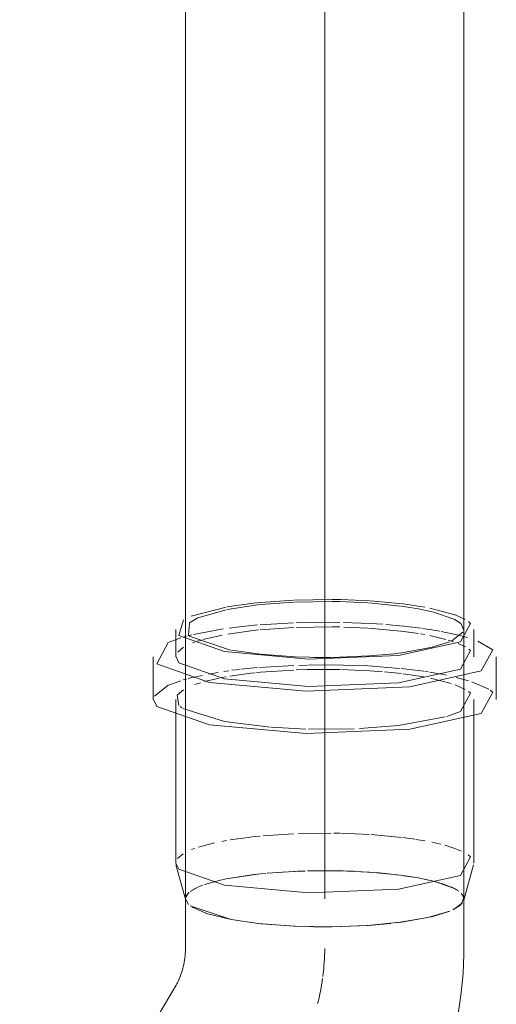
# Model space of a CAD drawing. Header units: millimetres. Extents: x -121 to 29920, y 1231 to 31888.
# Tile 142 of 256: x 14524 to 14610, y 18153 to 18329. Entities that reach past the tile are written whole.
import ezdxf

# ---------------------------------------------------------------- set-up
doc = ezdxf.new("R2010")
doc.units = ezdxf.units.MM
doc.linetypes.add('ADSK_Осевая', pattern=[700, 500, -100, 0, -100])
doc.layers.add('P-PIPE-____-CNTR', color=3, linetype='ADSK_Осевая', lineweight=20)
doc.layers.add('P-PIPE-____-OTLN', color=3, linetype='Continuous', lineweight=20)

# ---------------------------------------------------------------- blocks, each defined once
blk = doc.blocks.new('ADSK_ППР_Отвод канализационный_Составной - Отвод раструбный-V29-3D severage Left')
at = {"layer": 'P-PIPE-____-OTLN', "color": 9}
for p, q in [((-10211.64, 18225.28), (-10217.55, 18224.88)), ((-10211.62, 18224.9), (-10217.54, 18224.49)), ((-10204.92, 18225.39), (-10211.51, 18225.29)), ((-10204.84, 18225.04), (-10211.49, 18224.91)), ((-10192.45, 18224.21), (-10198.21, 18224.78)), ((-10192.05, 18224.6), (-10197.9, 18225.14)), ((-10188.07, 18224), (-10191.96, 18224.59)), ((-10223.77, 18224.05), (-10230.05, 18222.4)), ((-10189.25, 18223.74), (-10192.35, 18224.2)), ((-10186.75, 18223.18), (-10189.25, 18223.74)), ((-10182.7, 18222.64), (-10187.21, 18223.84)), ((-10182.87, 18221.88), (-10186.66, 18223.16)), ((-10181.6, 18221.06), (-10182.84, 18221.86)), ((-10180.84, 18221.81), (-10182.66, 18222.63)), ((-10181.13, 18220.03), (-10181.58, 18221.04)), ((-10183.27, 18217.95), (-10181.27, 18219.52)), ((-10231.88, 18218.5), (-10232.85, 18218.18)), ((-10230.22, 18218.73), (-10222.98, 18216.32)), ((-10186.64, 18216.88), (-10183.62, 18217.8)), ((-10231.4, 18216.82), (-10232.42, 18215.92)), ((-10222.79, 18216.28), (-10217.63, 18215.58)), ((-10192.19, 18215.84), (-10186.7, 18216.86)), ((-10179.87, 18216.22), (-10180.21, 18216.5)), ((-10217.54, 18215.57), (-10211.45, 18215.11)), ((-10211.34, 18215.11), (-10208.78, 18215.02)), ((-10208.09, 18215.01), (-10204.82, 18215.01)), ((-10204.71, 18215.01), (-10198.13, 18215.26)), ((-10231.9, 18210.83), (-10234.12, 18210.03)), ((-10176.62, 18209.29), (-10179.66, 18210.63)), ((-10234.14, 18210.03), (-10236.63, 18208.03)), ((-10231.44, 18209.18), (-10232.5, 18208.3)), ((-10175.91, 18208.74), (-10176.38, 18209.13)), ((-10232.55, 18208.23), (-10232.25, 18206.38)), ((-10232.02, 18206.18), (-10231.69, 18205.94)), ((-10231.51, 18205.83), (-10224.05, 18203.5)), ((-10224.05, 18203.5), (-10215.88, 18202.47)), ((-10215.69, 18202.46), (-10209.46, 18202.14)), ((-10208.98, 18202.13), (-10200.8, 18202.2)), ((-10231.46, 18179.78), (-10232.5, 18178.91)), ((-10179.87, 18179.19), (-10180.31, 18179.55)), ((-10181.58, 18172.72), (-10181.07, 18171.84)), ((-10181.09, 18171.94), (-10181.42, 18172.55)), ((-10222.87, 18167.97), (-10230.22, 18170.4)), ((-10181.32, 18170.97), (-10182.76, 18169.87)), ((-10186.66, 18168.52), (-10192.22, 18167.51)), ((-10183.63, 18169.47), (-10186.66, 18168.52)), ((-10218.01, 18167.28), (-10222.87, 18167.97)), ((-10211.62, 18166.79), (-10218.01, 18167.28)), ((-10209.41, 18166.71), (-10211.62, 18166.79)), ((-10204.72, 18166.67), (-10208.05, 18166.68)), ((-10198.19, 18166.92), (-10204.72, 18166.67)), ((-10194.18, 18167.27), (-10198.19, 18166.92)), ((-10192.22, 18167.51), (-10193.34, 18167.37))]:
    blk.add_line(p, q, dxfattribs=at)
at = {"layer": 'P-PIPE-____-OTLN', "color": 10}
for p, q in [((-10211.66, 18221.21), (-10217.67, 18220.86)), ((-10204.94, 18221.31), (-10211.18, 18221.23)), ((-10203.36, 18221.29), (-10204.82, 18221.31)), ((-10198.04, 18221.1), (-10202.7, 18221.28)), ((-10195.64, 18220.95), (-10197.93, 18221.1)), ((-10224.28, 18220.12), (-10229.62, 18219.11)), ((-10211.62, 18220.36), (-10217.63, 18219.97)), ((-10204.84, 18220.49), (-10211.13, 18220.39)), ((-10203.33, 18220.47), (-10204.73, 18220.49)), ((-10198.32, 18220.26), (-10202.66, 18220.46)), ((-10192.42, 18219.72), (-10198.22, 18220.26)), ((-10191.91, 18220.62), (-10195.07, 18220.91)), ((-10189.21, 18219.28), (-10192.34, 18219.71)), ((-10188.76, 18220.25), (-10191.83, 18220.62)), ((-10187.24, 18220.02), (-10188.51, 18220.21)), ((-10185.41, 18219.72), (-10187.18, 18220.02)), ((-10183.16, 18219.26), (-10185.13, 18219.67)), ((-10181.8, 18218.94), (-10183.11, 18219.25)), ((-10230.89, 18218.79), (-10231.48, 18218.62)), ((-10229.95, 18219.03), (-10230.66, 18218.85)), ((-10229.39, 18217.74), (-10229.81, 18217.59)), ((-10228.39, 18218.06), (-10228.95, 18217.89)), ((-10224.46, 18219), (-10227.94, 18218.19)), ((-10188.07, 18219.1), (-10188.87, 18219.23)), ((-10184.33, 18218.22), (-10187.17, 18218.91)), ((-10182.96, 18217.8), (-10183.92, 18218.1)), ((-10180.81, 18216.89), (-10182.12, 18217.49)), ((-10180.43, 18218.56), (-10181.8, 18218.94)), ((-10225.19, 18212.32), (-10226.89, 18212.02)), ((-10223.28, 18212.61), (-10224.16, 18212.48)), ((-10221.34, 18212.86), (-10222.74, 18212.69)), ((-10218.1, 18213.17), (-10221.1, 18212.89)), ((-10217.66, 18212.33), (-10218.28, 18212.27)), ((-10211.62, 18213.55), (-10217.78, 18213.2)), ((-10211.68, 18212.74), (-10217.57, 18212.34)), ((-10209.2, 18212.82), (-10211.16, 18212.76)), ((-10209.25, 18213.63), (-10210.69, 18213.58)), ((-10204.92, 18212.86), (-10209.19, 18212.82)), ((-10204.84, 18213.67), (-10209.1, 18213.63)), ((-10203.34, 18212.83), (-10204.82, 18212.86)), ((-10198.02, 18212.61), (-10203.15, 18212.83)), ((-10192.63, 18213.03), (-10198.23, 18213.47)), ((-10195.68, 18212.44), (-10197.93, 18212.61)), ((-10192.29, 18212.09), (-10195.31, 18212.41)), ((-10188.29, 18212.51), (-10192.31, 18213)), ((-10187.49, 18212.4), (-10188.12, 18212.49)), ((-10185.44, 18212.08), (-10187.17, 18212.35)), ((-10230.89, 18211.12), (-10231.48, 18210.95)), ((-10229.91, 18211.37), (-10230.56, 18211.2)), ((-10228.08, 18211.78), (-10229.79, 18211.4)), ((-10228.34, 18210.46), (-10229.36, 18210.12)), ((-10224.98, 18211.28), (-10227.66, 18210.66)), ((-10223.75, 18211.52), (-10224.56, 18211.37)), ((-10188.28, 18211.5), (-10191.98, 18212.06)), ((-10183.36, 18210.33), (-10187.06, 18211.27)), ((-10184.18, 18211.82), (-10185.35, 18212.07)), ((-10180.26, 18210.81), (-10182.44, 18211.42)), ((-10180.84, 18209.27), (-10182.67, 18210.09)), ((-10223.7, 18182.14), (-10224.56, 18181.98)), ((-10219.33, 18182.77), (-10223.02, 18182.25)), ((-10217.66, 18182.94), (-10219.22, 18182.78)), ((-10211.64, 18183.36), (-10217.09, 18183)), ((-10204.92, 18183.47), (-10210.76, 18183.39)), ((-10203.34, 18183.45), (-10204.43, 18183.46)), ((-10198.02, 18183.23), (-10203.15, 18183.44)), ((-10192.29, 18182.71), (-10197.75, 18183.21)), ((-10189.91, 18182.38), (-10192.02, 18182.67)), ((-10188.07, 18182.08), (-10189.71, 18182.35)), ((-10229.45, 18180.7), (-10229.96, 18180.51)), ((-10225.85, 18181.71), (-10228.72, 18180.95)), ((-10185.21, 18181.46), (-10186.83, 18181.83)), ((-10182.7, 18180.71), (-10184.51, 18181.28)), ((-10181.5, 18180.22), (-10182.69, 18180.71)), ((-10224.56, 18175.08), (-10227.25, 18174.36)), ((-10224.79, 18175.03), (-10223.75, 18175.25)), ((-10222.99, 18175.4), (-10223.73, 18175.25)), ((-10217.6, 18176.16), (-10218.76, 18176.03)), ((-10217.58, 18176.16), (-10216.77, 18176.24)), ((-10216.72, 18176.24), (-10217.58, 18176.16)), ((-10216.39, 18176.28), (-10211.62, 18176.6)), ((-10211.6, 18176.6), (-10209.74, 18176.67)), ((-10209.58, 18176.67), (-10210.94, 18176.63)), ((-10209.18, 18176.69), (-10204.92, 18176.72)), ((-10204.03, 18176.71), (-10204.83, 18176.72)), ((-10202.75, 18176.68), (-10204.03, 18176.71)), ((-10200.88, 18176.62), (-10202.75, 18176.68)), ((-10198.38, 18176.48), (-10200.75, 18176.61)), ((-10196.26, 18176.32), (-10198.36, 18176.48)), ((-10198, 18176.46), (-10192.37, 18175.9)), ((-10191.98, 18175.85), (-10189.25, 18175.42)), ((-10189.25, 18175.42), (-10186.85, 18174.91)), ((-10230.21, 18173), (-10228.85, 18173.76)), ((-10229.08, 18173.66), (-10229.88, 18173.22)), ((-10228.28, 18174), (-10229.08, 18173.66)), ((-10228.85, 18173.76), (-10227.97, 18174.12)), ((-10227.63, 18174.24), (-10225.03, 18174.97)), ((-10185.44, 18174.54), (-10187.07, 18174.97)), ((-10186.31, 18174.78), (-10182.94, 18173.61)), ((-10183.65, 18173.92), (-10185.03, 18174.42)), ((-10182.31, 18173.27), (-10183.39, 18173.82)), ((-10182.93, 18173.6), (-10181.98, 18173.05)), ((-10230.51, 18172.74), (-10231.01, 18172)), ((-10230.92, 18172.22), (-10230.41, 18172.83))]:
    blk.add_line(p, q, dxfattribs=at)
at = {"layer": 'P-PIPE-____-OTLN', "color": 22}
for p, q in [((-10232.81, 18220.02), (-10232.81, 18215.12)), ((-10179.31, 18215.12), (-10179.31, 18220.02)), ((-10236.86, 18215.12), (-10236.86, 18207.48)), ((-10208.78, 18215.02), (-10208.09, 18215.01)), ((-10175.26, 18207.48), (-10175.26, 18215.12)), ((-10232.81, 18207.48), (-10232.81, 18178.09)), ((-10179.31, 18178.09), (-10179.31, 18207.48)), ((-10232.77, 18177.8), (-10231.02, 18171.42)), ((-10181.1, 18171.42), (-10179.35, 18177.8)), ((-10230.54, 18170.67), (-10231.06, 18171.7)), ((-10231.06, 18171.7), (-10231.06, 18162.78)), ((-10231.06, 18171.69), (-10231.03, 18171.45)), ((-10181.06, 18171.7), (-10181.1, 18171.42)), ((-10181.06, 18162.78), (-10181.06, 18171.7)), ((-10187.56, 18168.31), (-10183.84, 18169.39)), ((-10208.05, 18166.68), (-10208.78, 18166.7)), ((-10232.72, 18156.2), (-10260.82, 18109.05))]:
    blk.add_line(p, q, dxfattribs=at)
at = {"layer": 'P-PIPE-____-OTLN', "color": 9}
for points in [[(-10217.66, 18224.87, 0), (-10219.33, 18224.69, 0), (-10223.57, 18224.09, 0)], [(-10198.02, 18225.15, 0), (-10203.15, 18225.37, 0), (-10204.8, 18225.39, 0)], [(-10198.32, 18224.79, 0), (-10203.34, 18225.02, 0), (-10204.72, 18225.04, 0)], [(-10223.74, 18223.55, 0), (-10228.85, 18222.08, 0), (-10230.31, 18221.18, 0)], [(-10217.64, 18224.47, 0), (-10218.46, 18224.39, 0), (-10223.55, 18223.59, 0)], [(-10230.36, 18221.14, 0), (-10230.54, 18218.99, 0), (-10230.24, 18218.74, 0)], [(-10198.03, 18215.27, 0), (-10193.66, 18215.65, 0), (-10192.29, 18215.82, 0)], [(-10184.14, 18204.4, 0), (-10181.67, 18205.27, 0), (-10179.87, 18208.58, 0), (-10180.23, 18208.88, 0)], [(-10199.82, 18202.25, 0), (-10192.79, 18202.81, 0), (-10184.46, 18204.31, 0)]]:
    blk.add_polyline3d(points, dxfattribs=at)
at = {"layer": 'P-PIPE-____-OTLN', "color": 22}
for points in [[(-10231.43, 18221.72, 0), (-10232.25, 18218.92, 0), (-10224.05, 18216.04, 0)], [(-10224.05, 18216.04, 0), (-10208.98, 18214.67, 0), (-10192.79, 18215.35, 0), (-10181.67, 18217.81, 0), (-10179.87, 18221.11, 0), (-10180.23, 18221.42, 0)], [(-10232.85, 18218.18, 0), (-10234.14, 18217.67, 0), (-10236.22, 18213.86, 0), (-10226.77, 18210.53, 0)], [(-10226.77, 18210.53, 0), (-10209.42, 18208.96, 0), (-10190.78, 18209.74, 0), (-10177.98, 18212.57, 0), (-10175.91, 18216.38, 0), (-10178.58, 18217.92, 0)], [(-10224.05, 18211.14, 0), (-10208.98, 18209.77, 0), (-10192.79, 18210.45, 0), (-10181.67, 18212.91, 0), (-10179.87, 18216.22, 0)], [(-10232.74, 18215.1, 0), (-10232.25, 18214.03, 0), (-10224.05, 18211.14, 0)], [(-10226.77, 18202.89, 0), (-10209.42, 18201.32, 0), (-10190.78, 18202.1, 0), (-10177.98, 18204.93, 0), (-10175.91, 18208.74, 0)], [(-10236.78, 18207.46, 0), (-10236.22, 18206.22, 0), (-10226.77, 18202.89, 0)], [(-10224.05, 18174.11, 0), (-10208.98, 18172.74, 0), (-10192.79, 18173.42, 0), (-10181.67, 18175.88, 0), (-10179.87, 18179.19, 0)], [(-10232.81, 18178.09, 0), (-10232.25, 18177, 0), (-10224.05, 18174.11, 0)], [(-10183.09, 18169.71, 0), (-10181.63, 18170.63, 0), (-10181.09, 18171.94, 0)], [(-10229.87, 18170.16, 0), (-10227.09, 18168.98, 0), (-10222.87, 18167.97, 0), (-10217.51, 18167.22, 0), (-10211.37, 18166.78, 0), (-10204.86, 18166.67, 0), (-10198.44, 18166.91, 0), (-10192.54, 18167.47, 0), (-10187.56, 18168.31, 0)], [(-10232.72, 18156.2, 0), (-10232.61, 18156.4, 0), (-10232.49, 18156.63, 0), (-10232.36, 18156.87, 0), (-10232.24, 18157.15, 0), (-10232.11, 18157.44, 0), (-10231.99, 18157.75, 0), (-10231.87, 18158.08, 0), (-10231.75, 18158.42, 0), (-10231.64, 18158.78, 0), (-10231.54, 18159.15, 0), (-10231.45, 18159.52, 0), (-10231.36, 18159.91, 0), (-10231.29, 18160.29, 0), (-10231.22, 18160.68, 0), (-10231.17, 18161.07, 0), (-10231.13, 18161.45, 0), (-10231.1, 18161.83, 0), (-10231.07, 18162.2, 0), (-10231.06, 18162.56, 0), (-10231.06, 18162.78, 0)], [(-10189.77, 18130.61, 0), (-10188.9, 18132.12, 0), (-10188.08, 18133.64, 0), (-10187.31, 18135.19, 0), (-10186.58, 18136.75, 0), (-10185.9, 18138.34, 0), (-10185.27, 18139.93, 0), (-10184.68, 18141.55, 0), (-10184.13, 18143.17, 0), (-10183.63, 18144.81, 0), (-10183.18, 18146.46, 0), (-10182.76, 18148.12, 0), (-10182.4, 18149.79, 0), (-10182.07, 18151.47, 0), (-10181.79, 18153.16, 0), (-10181.56, 18154.86, 0), (-10181.37, 18156.56, 0), (-10181.22, 18158.27, 0), (-10181.12, 18159.98, 0), (-10181.07, 18161.69, 0), (-10181.06, 18162.78, 0)]]:
    blk.add_polyline3d(points, dxfattribs=at)
at = {"layer": 'P-PIPE-____-OTLN', "color": 10}
for points in [[(-10217.95, 18219.94, 0), (-10219.33, 18219.79, 0), (-10223.47, 18219.19, 0)], [(-10218.12, 18220.82, 0), (-10221.34, 18220.5, 0), (-10223.19, 18220.27, 0)], [(-10218.54, 18212.24, 0), (-10219.33, 18212.15, 0), (-10223.1, 18211.63, 0)], [(-10198.32, 18213.47, 0), (-10202.7, 18213.64, 0), (-10204.74, 18213.67, 0)], [(-10223.73, 18175.25, 0), (-10218.46, 18176.06, 0), (-10217.59, 18176.16, 0)], [(-10218.76, 18176.03, 0), (-10219.58, 18175.93, 0), (-10222.96, 18175.4, 0)], [(-10211.41, 18176.61, 0), (-10213.68, 18176.49, 0), (-10216.29, 18176.28, 0)], [(-10204.85, 18176.72, 0), (-10207.26, 18176.72, 0), (-10209, 18176.69, 0)], [(-10204.9, 18176.72, 0), (-10203.34, 18176.7, 0), (-10198.02, 18176.46, 0)], [(-10192.69, 18175.94, 0), (-10194.61, 18176.17, 0), (-10196.23, 18176.32, 0)], [(-10187.41, 18175.04, 0), (-10189.25, 18175.42, 0), (-10192.23, 18175.89, 0)]]:
    blk.add_polyline3d(points, dxfattribs=at)
at = {"layer": 'P-PIPE-____-OTLN', "color": 9}
for start_param, end_param in [(4.788991, 4.983057), (4.600696, 4.77565)]:
    blk.add_ellipse((-10223.76, 18158.86), major_axis=(4.73, 25.89), ratio=0.658698, start_param=start_param, end_param=end_param, dxfattribs=at)

msp = doc.modelspace()

# ---------------------------------------------------------------- linework, layer by layer
at = {"layer": 'P-PIPE-____-CNTR', "color": 9}
msp.add_line((14578.83, 18215.07), (14578.83, 21219.34), dxfattribs=at)
msp.add_line((14578.83, 18215.07), (14578.83, 21219.34), dxfattribs=at)
at = {"layer": 'P-PIPE-____-CNTR', "color": 10}
for p, q in [((14578.83, 18209.89), (14578.83, 18214.79)), ((14578.83, 18209.89), (14578.83, 18214.79)), ((14578.83, 18171.7), (14578.83, 18209.77)), ((14578.83, 18202.25), (14578.83, 18209.77)), ((14578.83, 18201.46), (14578.83, 18202.25)), ((14578.83, 18171.7), (14578.83, 18201.46))]:
    msp.add_line(p, q, dxfattribs=at)
at = {"layer": 'P-PIPE-____-OTLN', "color": 22}
for p, q in [((14553.83, 21224.34), (14553.83, 18171.7)), ((14603.83, 18171.7), (14603.83, 21224.34)), ((14553.86, 18171.45), (14553.83, 18171.69)), ((14601.06, 18169.39), (14597.34, 18168.31))]:
    msp.add_line(p, q, dxfattribs=at)
at = {"layer": 'P-PIPE-____-OTLN', "color": 10}
for p, q in [((14557.64, 18174.36), (14560.33, 18175.08)), ((14561.16, 18175.25), (14561.91, 18175.4)), ((14566.13, 18176.03), (14567.29, 18176.16)), ((14567.31, 18176.16), (14568.17, 18176.24)), ((14573.95, 18176.63), (14575.32, 18176.67)), ((14580.06, 18176.72), (14580.87, 18176.71)), ((14580.87, 18176.71), (14582.14, 18176.68)), ((14582.14, 18176.68), (14584.01, 18176.62)), ((14584.14, 18176.61), (14586.51, 18176.48)), ((14586.53, 18176.48), (14588.63, 18176.32)), ((14592.64, 18175.89), (14595.64, 18175.42)), ((14595.64, 18175.42), (14597.51, 18175.04)), ((14555.01, 18173.22), (14555.82, 18173.66)), ((14555.82, 18173.66), (14556.61, 18174)), ((14597.84, 18174.96), (14599.45, 18174.54)), ((14599.86, 18174.42), (14601.24, 18173.92)), ((14601.5, 18173.82), (14602.58, 18173.27)), ((14553.88, 18172), (14554.38, 18172.74))]:
    msp.add_line(p, q, dxfattribs=at)
at = {"layer": 'P-PIPE-____-OTLN', "color": 9}
msp.add_line((14603.47, 18172.55), (14603.8, 18171.94), dxfattribs=at)
at = {"layer": 'P-PIPE-____-OTLN', "color": 10}
for points in [[(14561.93, 18175.4, 0), (14565.31, 18175.93, 0), (14566.13, 18176.03, 0)], [(14568.6, 18176.28, 0), (14571.21, 18176.49, 0), (14573.48, 18176.61, 0)], [(14575.9, 18176.69, 0), (14577.63, 18176.72, 0), (14580.04, 18176.72, 0)], [(14588.67, 18176.32, 0), (14590.28, 18176.17, 0), (14592.19, 18175.95, 0)]]:
    msp.add_polyline3d(points, dxfattribs=at)
at = {"layer": 'P-PIPE-____-OTLN', "color": 22}
for points in [[(14603.8, 18171.94, 0), (14603.26, 18170.63, 0), (14601.8, 18169.71, 0)], [(14562.02, 18167.97, 0), (14557.8, 18168.98, 0), (14555.02, 18170.16, 0)], [(14597.34, 18168.31, 0), (14592.35, 18167.47, 0), (14586.45, 18166.91, 0), (14580.03, 18166.67, 0), (14573.52, 18166.78, 0), (14567.38, 18167.22, 0), (14562.02, 18167.97, 0)]]:
    msp.add_polyline3d(points, dxfattribs=at)

# ---------------------------------------------------------------- block references
at = {"layer": 'P-PIPE-____-OTLN', "color": 9}
msp.add_blockref('ADSK_ППР_Отвод канализационный_Составной - Отвод раструбный-V29-3D severage Left', (24784.89, 0), dxfattribs=at)

doc.saveas('drawing.dxf')
